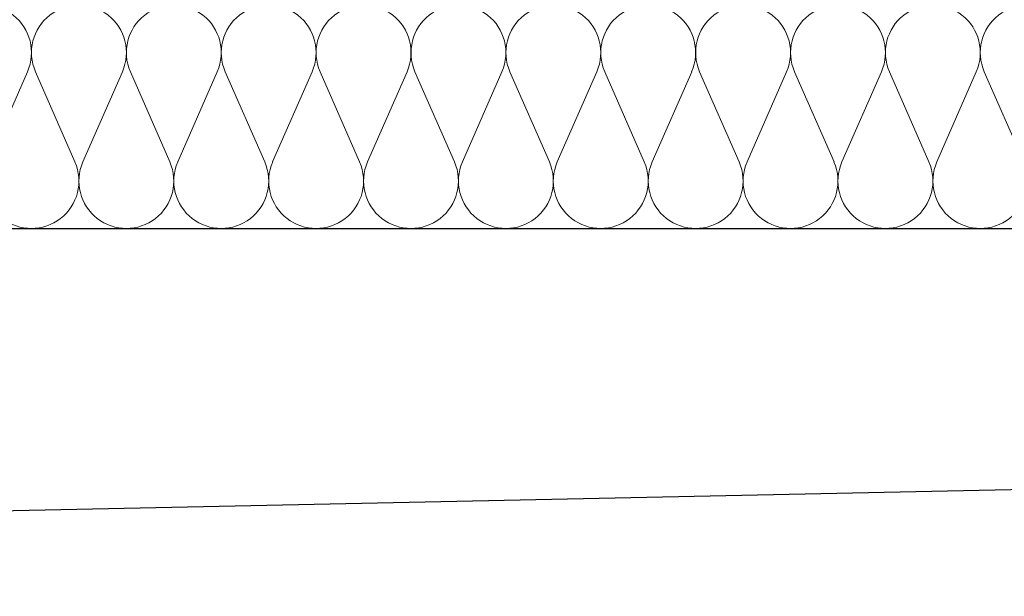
# Model space of a CAD drawing. Extents: x -547885 to -186295, y -25370 to 156194.
# Tile 31 of 256: x -516210 to -515460, y -8250 to -7811. Entities that reach past the tile are written whole.
import ezdxf

# ---------------------------------------------------------------- set-up
doc = ezdxf.new("R2010")
doc.units = 0
doc.header["$MEASUREMENT"] = 0
for name, color, linetype, lineweight in [('Arch stropy_Nr_Pióra__1', 7, 'Continuous', 25), ('INWENT WYMIARY_Nr_Pióra__21', 7, 'Continuous', 9), ('INWENT WYMIARY_Nr_Pióra__5', 7, 'Continuous', 13)]:
    doc.layers.add(name, color=color, linetype=linetype, lineweight=lineweight)
doc.layers.add('Inwent Izolacje', color=7, linetype='Continuous')
doc.layers.add('INWENT WYMIARY', color=7, linetype='Continuous')
doc.layers.add('Inwent Izolacje_Nr_Pióra__2', color=7, linetype='Continuous', lineweight=13, true_color=0x7f7f7f)
doc.styles.add('GENERATED_STYLE_2', font='txt')
doc.dimstyles.new('GENERATED_STYLE__11', dxfattribs={"dimtxt": 160.000002, "dimasz": 110.144928, "dimexe": 0.18, "dimexo": 40, "dimgap": 0.09, "dimtad": 1, "dimtih": 1, "dimtoh": 1, "dimdec": 0, "dimzin": 0, "dimdsep": 46, "dimtxsty": 'GENERATED_STYLE_2', "dimblk": 'ARROWHEAD_5', "dimblk1": 'ARROWHEAD_5', "dimblk2": 'ARROWHEAD_5', "dimcen": 0.09, "dimclrd": 7, "dimclre": 7, "dimclrt": 7, "dimazin": 0, "dimtfac": 1, "dimtdec": 4, "dimtmove": 0, "dimatfit": 3, "dimfxl": 0, "dimtolj": 1, "dimtzin": 0, "dimarcsym": 0})

# ---------------------------------------------------------------- blocks, each defined once
blk = doc.blocks.new('Izolacja cieplna 14_254', base_point=(-507889.55, -7969.58))
at = {"layer": 'Inwent Izolacje_Nr_Pióra__2', "linetype": 'Continuous'}
for p, q in [((-516204.27, -7850.24), (-516234.33, -7918.92)), ((-516168.13, -7918.92), (-516198.19, -7850.24)), ((-516131.99, -7850.24), (-516162.06, -7918.92)), ((-516095.85, -7918.92), (-516125.92, -7850.24)), ((-516059.71, -7850.24), (-516089.78, -7918.92)), ((-516023.58, -7918.92), (-516053.64, -7850.24)), ((-515987.44, -7850.24), (-516017.51, -7918.92)), ((-515951.3, -7918.92), (-515981.37, -7850.24)), ((-515915.16, -7850.24), (-515945.23, -7918.92)), ((-515879.03, -7918.92), (-515909.09, -7850.24)), ((-515842.89, -7850.24), (-515872.95, -7918.92)), ((-515806.75, -7918.92), (-515836.82, -7850.24)), ((-515770.61, -7850.24), (-515800.68, -7918.92)), ((-515734.47, -7918.92), (-515764.54, -7850.24)), ((-515698.34, -7850.24), (-515728.4, -7918.92)), ((-515662.2, -7918.92), (-515692.27, -7850.24)), ((-515626.06, -7850.24), (-515656.13, -7918.92)), ((-515589.92, -7918.92), (-515619.99, -7850.24)), ((-515553.79, -7850.24), (-515583.85, -7918.92)), ((-515517.65, -7918.92), (-515547.71, -7850.24)), ((-515481.51, -7850.24), (-515511.58, -7918.92)), ((-515445.37, -7918.92), (-515475.44, -7850.24))]:
    blk.add_line(p, q, dxfattribs=at)
for centre, start_param, end_param in [((-516237.37, -7835.73), 1.158003, 5.125183), ((-516165.09, -7835.73), 1.158003, 5.125183), ((-516092.82, -7835.73), 1.158003, 5.125183), ((-516020.54, -7835.73), 1.158003, 5.125183), ((-515948.27, -7835.73), 1.158003, 5.125183), ((-515875.99, -7835.73), 1.158003, 5.125183), ((-515803.71, -7835.73), 1.158003, 5.125183), ((-515731.44, -7835.73), 1.158003, 5.125183), ((-515659.16, -7835.73), 1.158003, 5.125183), ((-515586.89, -7835.73), 1.158003, 5.125183), ((-515514.61, -7835.73), 1.158003, 5.125183), ((-515442.34, -7835.73), 1.158003, 5.125183), ((-516201.23, -7933.42), 4.299595, 8.266774), ((-516128.95, -7933.42), 4.299595, 8.266774), ((-516056.68, -7933.42), 4.299595, 8.266774), ((-515984.4, -7933.42), 4.299595, 8.266774), ((-515912.13, -7933.42), 4.299595, 8.266774), ((-515839.85, -7933.42), 4.299595, 8.266774), ((-515767.58, -7933.42), 4.299595, 8.266774), ((-515695.3, -7933.42), 4.299595, 8.266774), ((-515623.03, -7933.42), 4.299595, 8.266774), ((-515550.75, -7933.42), 4.299595, 8.266774), ((-515478.47, -7933.42), 4.299595, 8.266774)]:
    blk.add_ellipse(centre, major_axis=(0, -36.15), ratio=0.999515, start_param=start_param, end_param=end_param, dxfattribs=at)
blk = doc.blocks.new('*D903')
at = {"layer": 'INWENT WYMIARY_Nr_Pióra__5', "linetype": 'Continuous'}
for points in [[(-517708.7, -7638.18), (-517674.98, -7749.08), (-517734.95, -7751.08)], [(-517702.05, -7969.58), (-517732.8, -7857.82), (-517672.81, -7857.42)]]:
    blk.add_hatch(color=256, dxfattribs=at).paths.add_polyline_path(points, flags=0)
for p, q in [((-517708.7, -7638.18), (-517734.95, -7751.08)), ((-517708.7, -7638.18), (-517674.98, -7749.08)), ((-517674.98, -7749.08), (-517734.95, -7751.08)), ((-517732.8, -7857.82), (-517672.81, -7857.42)), ((-517702.05, -7969.58), (-517732.8, -7857.82)), ((-517702.05, -7969.58), (-517672.81, -7857.42))]:
    blk.add_line(p, q, dxfattribs=at)
blk.add_arc((-525960.6, -7969.58), 8258.56, 0.776767, 1.523015, dxfattribs=at)
at = {"layer": 'INWENT WYMIARY_Nr_Pióra__21', "insert": (-517543.74, -7880.63), "char_height": 160, "attachment_point": 7, "style": 'GENERATED_STYLE_2'}
blk.add_mtext('{2,30°}', dxfattribs=at)
blk = doc.blocks.new('ARROWHEAD_5')
at = {"color": 0, "linetype": 'Continuous', "lineweight": 0}
blk.add_line((0, 0), (-1, 0), dxfattribs=at)
blk.add_solid([(-1, 0.2679), (0, 0), (-1, -0.2679), (-1, 0.2679)], dxfattribs=at)
blk = doc.blocks.new('*D904')
at = {"layer": 'INWENT WYMIARY_Nr_Pióra__5', "linetype": 'Continuous'}
for points in [[(-511514.75, -7603.27), (-511489.09, -7716.31), (-511549.04, -7713.99)], [(-511523.09, -7969.58), (-511552.31, -7857.41), (-511492.31, -7857.83)]]:
    blk.add_hatch(color=256, dxfattribs=at).paths.add_polyline_path(points, flags=0)
for p, q in [((-511514.75, -7603.27), (-511549.04, -7713.99)), ((-511514.75, -7603.27), (-511489.09, -7716.31)), ((-511489.09, -7716.31), (-511549.04, -7713.99)), ((-511523.09, -7969.58), (-511552.31, -7857.41)), ((-511552.31, -7857.41), (-511492.31, -7857.83)), ((-511523.09, -7969.58), (-511492.31, -7857.83))]:
    blk.add_line(p, q, dxfattribs=at)
blk.add_arc((-503474.8, -7969.58), 8048.28, 178.18843, 179.202939, dxfattribs=at)
at = {"layer": 'INWENT WYMIARY_Nr_Pióra__21', "insert": (-512129.72, -7862.74), "char_height": 160, "attachment_point": 7, "style": 'GENERATED_STYLE_2'}
blk.add_mtext('{2,61°}', dxfattribs=at)

msp = doc.modelspace()

# ---------------------------------------------------------------- linework, layer by layer
at = {"layer": 'Arch stropy_Nr_Pióra__1', "linetype": 'Continuous'}
for p, q in [((-519959.55, -7969.58), (-507889.55, -7969.58)), ((-519349.55, -8249.61), (-514079.55, -8139.61))]:
    msp.add_line(p, q, dxfattribs=at)

# ---------------------------------------------------------------- block references
at = {"layer": 'Inwent Izolacje', "color": 104, "linetype": 'Continuous', "lineweight": 13, "true_color": 0x029e21}
msp.add_blockref('Izolacja cieplna 14_254', (-507889.55, -7969.58), dxfattribs=at)

# ---------------------------------------------------------------- dimensions: what is measured, and where the dimension line sits
at = {"layer": 'INWENT WYMIARY', "linetype": 'Continuous'}
for base, center, p2, picture, middle in [((-517703.71, -7803.85), (-525960.6, -7969.58), (-507889.55, -7969.58), '*D903', (-517287.01, -7800.63)), ((-511521, -7786.38), (-503474.8, -7969.58), (-519959.55, -7969.58), '*D904', (-511872.98, -7782.74))]:
    dim = msp.add_angular_dim_3p(base=base, center=center, p1=(-514009.41, -7489.61), p2=p2, dimstyle='GENERATED_STYLE__11', dxfattribs=at)
    dim.commit()
    dim.dimension.update_dxf_attribs({"geometry": picture, "text_midpoint": middle, "dimtype": 165})

doc.saveas('drawing.dxf')
